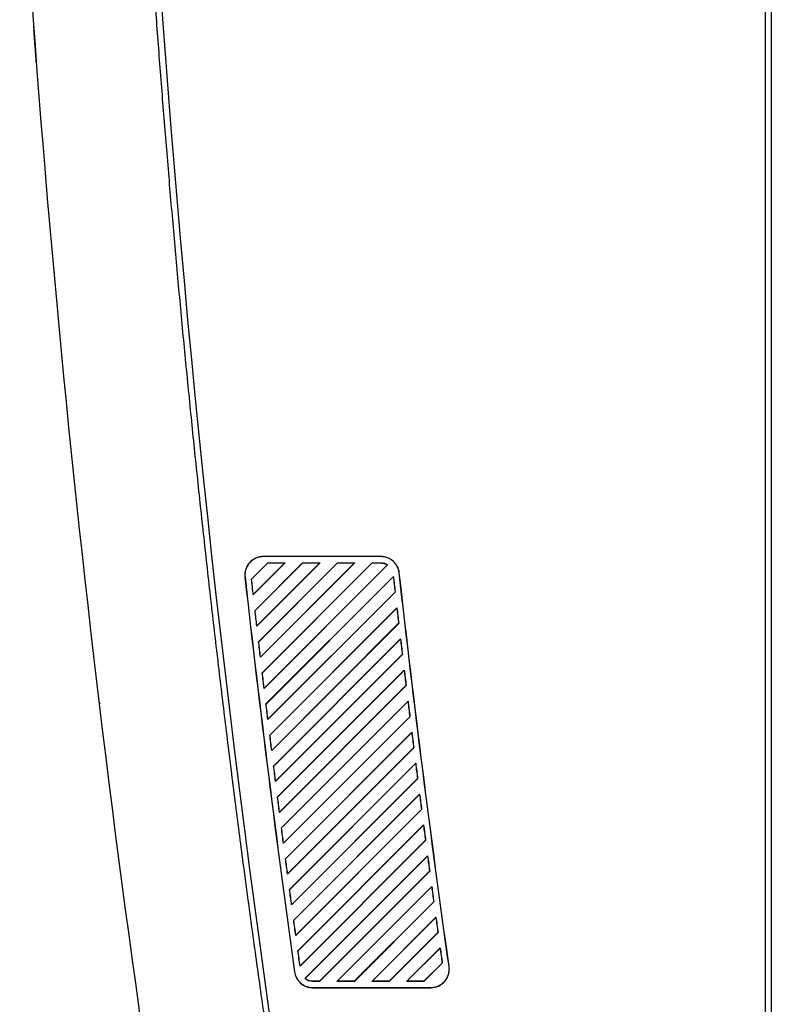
# Model space of a CAD drawing. Header units: millimetres. Extents: x -1263 to 1500, y -1080 to 1468.
# Tile 117 of 166: x 722 to 844, y -114 to 45. Entities that reach past the tile are written whole.
import ezdxf

# ---------------------------------------------------------------- set-up
doc = ezdxf.new("R2010")
doc.units = ezdxf.units.MM

msp = doc.modelspace()

# ---------------------------------------------------------------- linework, layer by layer
at = {"color": 7, "linetype": 'Continuous', "lineweight": 25}
for p, q in [((843.629, 463.305), (843.629, -185.695)), ((842.629, 162.805), (842.629, -186.678)), ((723.705, 45.463), (723.829, 43.775)), ((761.829, -42.713), (759.175, -45.367)), ((761.836, -42.728), (759.191, -45.372)), ((759.461, -47.909), (764.657, -42.713)), ((759.473, -47.877), (764.617, -42.729)), ((767.485, -42.713), (759.75, -50.449)), ((767.492, -42.73), (759.765, -50.455)), ((760.041, -52.986), (770.313, -42.713)), ((760.052, -52.953), (770.269, -42.731)), ((773.141, -42.713), (760.334, -55.521)), ((773.149, -42.732), (760.35, -55.527)), ((760.63, -58.054), (775.969, -42.713)), ((760.642, -58.021), (775.921, -42.733)), ((778.797, -42.713), (760.928, -60.584)), ((778.806, -42.733), (760.945, -60.589)), ((780.211, -41.695), (761.095, -41.695)), ((761.095, -41.713), (761.095, -41.695)), ((780.211, -41.713), (761.095, -41.713)), ((761.229, -63.111), (781.299, -43.039)), ((761.241, -63.078), (781.264, -43.043)), ((761.829, -42.713), (764.657, -42.713)), ((761.829, -42.713), (761.836, -42.728)), ((761.836, -42.728), (764.617, -42.729)), ((764.617, -42.729), (764.657, -42.713)), ((767.485, -42.713), (770.313, -42.713)), ((767.485, -42.713), (767.492, -42.73)), ((767.492, -42.73), (770.269, -42.731)), ((770.269, -42.731), (770.313, -42.713)), ((773.141, -42.713), (775.969, -42.713)), ((773.141, -42.713), (773.149, -42.732)), ((773.149, -42.732), (775.921, -42.733)), ((775.921, -42.733), (775.969, -42.713)), ((778.797, -42.713), (780.211, -42.713)), ((778.797, -42.713), (778.806, -42.733)), ((778.806, -42.733), (780.211, -42.734)), ((780.211, -41.713), (780.211, -41.695)), ((780.211, -42.734), (780.211, -42.713)), ((783.174, -44.361), (783.192, -44.359)), ((758.131, -45.026), (758.114, -45.028)), ((759.191, -45.372), (759.175, -45.367)), ((782.233, -44.933), (761.533, -65.636)), ((782.216, -44.981), (761.549, -65.642)), ((782.233, -44.933), (782.216, -44.981)), ((759.461, -47.909), (759.473, -47.877)), ((761.838, -68.159), (782.521, -47.474)), ((761.85, -68.125), (782.498, -47.465)), ((782.498, -47.465), (782.521, -47.474)), ((759.765, -50.455), (759.75, -50.449)), ((782.811, -50.011), (762.147, -70.679)), ((782.795, -50.059), (762.163, -70.685)), ((782.811, -50.011), (782.795, -50.059)), ((762.457, -73.197), (783.105, -52.546)), ((762.469, -73.163), (783.081, -52.538)), ((783.081, -52.538), (783.105, -52.546)), ((760.041, -52.986), (760.052, -52.953)), ((760.35, -55.527), (760.334, -55.521)), ((783.4, -55.079), (762.77, -75.712)), ((783.383, -55.128), (762.787, -75.718)), ((783.4, -55.079), (783.383, -55.128)), ((760.63, -58.054), (760.642, -58.021)), ((763.086, -78.225), (783.698, -57.609)), ((763.098, -78.19), (783.675, -57.601)), ((783.675, -57.601), (783.698, -57.609)), ((760.945, -60.589), (760.928, -60.584)), ((783.999, -60.137), (763.404, -80.736)), ((783.982, -60.186), (763.421, -80.741)), ((783.999, -60.137), (783.982, -60.186)), ((761.229, -63.111), (761.241, -63.078)), ((763.724, -83.244), (784.302, -62.663)), ((763.736, -83.209), (784.278, -62.654)), ((784.278, -62.654), (784.302, -62.663)), ((784.608, -65.185), (764.047, -85.749)), ((784.591, -65.234), (764.064, -85.755)), ((784.608, -65.185), (784.591, -65.234)), ((761.549, -65.642), (761.533, -65.636)), ((761.838, -68.159), (761.85, -68.125)), ((764.372, -88.252), (784.916, -67.706)), ((764.384, -88.217), (784.892, -67.697)), ((784.892, -67.697), (784.916, -67.706)), ((785.226, -70.224), (764.7, -90.753)), ((785.209, -70.273), (764.717, -90.759)), ((785.226, -70.224), (785.209, -70.273)), ((762.163, -70.685), (762.147, -70.679)), ((762.457, -73.197), (762.469, -73.163)), ((765.029, -93.252), (785.539, -72.739)), ((765.042, -93.216), (785.515, -72.731)), ((785.515, -72.731), (785.539, -72.739)), ((762.787, -75.718), (762.77, -75.712)), ((785.854, -75.252), (765.362, -95.748)), ((785.837, -75.302), (765.38, -95.754)), ((785.854, -75.252), (785.837, -75.302)), ((763.086, -78.225), (763.098, -78.19)), ((765.696, -98.242), (786.172, -77.763)), ((765.709, -98.205), (786.148, -77.754)), ((786.148, -77.754), (786.172, -77.763)), ((763.421, -80.741), (763.404, -80.736)), ((786.493, -80.271), (766.033, -100.733)), ((786.476, -80.321), (766.051, -100.739)), ((786.493, -80.271), (786.476, -80.321)), ((766.373, -103.222), (786.815, -82.776)), ((766.385, -103.185), (786.791, -82.768)), ((786.791, -82.768), (786.815, -82.776)), ((763.724, -83.244), (763.736, -83.209)), ((764.064, -85.755), (764.047, -85.749)), ((787.14, -85.28), (766.715, -105.708)), ((787.123, -85.33), (766.733, -105.715)), ((787.14, -85.28), (787.123, -85.33)), ((767.059, -108.193), (787.468, -87.78)), ((767.071, -108.156), (787.443, -87.772)), ((787.443, -87.772), (787.468, -87.78)), ((764.372, -88.252), (764.384, -88.217)), ((764.717, -90.759), (764.7, -90.753)), ((787.798, -90.279), (767.861, -110.218)), ((787.781, -90.329), (767.888, -110.217)), ((787.798, -90.279), (787.781, -90.329)), ((765.029, -93.252), (765.042, -93.216)), ((770.223, -110.659), (788.105, -92.766)), ((770.23, -110.678), (788.13, -92.775)), ((788.105, -92.766), (788.13, -92.775)), ((765.38, -95.754), (765.362, -95.748)), ((788.465, -95.268), (773.058, -110.678)), ((788.448, -95.319), (773.104, -110.659)), ((788.465, -95.268), (788.448, -95.319)), ((765.696, -98.242), (765.709, -98.205)), ((775.878, -110.658), (788.777, -97.751)), ((775.886, -110.678), (788.802, -97.76)), ((788.777, -97.751), (788.802, -97.76)), ((789.142, -100.249), (778.714, -110.678)), ((789.124, -100.3), (778.765, -110.657)), ((789.142, -100.249), (789.124, -100.3)), ((766.051, -100.739), (766.033, -100.733)), ((766.373, -103.222), (766.385, -103.185)), ((781.533, -110.656), (789.458, -102.726)), ((781.542, -110.678), (789.484, -102.735)), ((789.458, -102.726), (789.484, -102.735)), ((789.828, -105.219), (784.37, -110.678)), ((789.811, -105.271), (784.425, -110.655)), ((789.828, -105.219), (789.811, -105.271)), ((766.733, -105.715), (766.715, -105.708)), ((767.059, -108.193), (767.071, -108.156)), ((787.188, -110.654), (790.149, -107.692)), ((787.198, -110.678), (790.175, -107.701)), ((790.149, -107.692), (790.175, -107.701)), ((791.265, -108.28), (791.283, -108.278)), ((766.177, -109.107), (766.159, -109.109)), ((767.888, -110.217), (767.861, -110.218)), ((770.223, -110.659), (769.13, -110.66)), ((769.13, -110.66), (769.13, -110.678)), ((770.23, -110.678), (769.13, -110.678)), ((769.13, -111.678), (769.13, -111.695)), ((769.13, -111.678), (788.312, -111.678)), ((769.13, -111.695), (788.312, -111.695)), ((770.23, -110.678), (770.223, -110.659)), ((773.104, -110.659), (773.058, -110.678)), ((775.886, -110.678), (773.058, -110.678)), ((775.878, -110.658), (773.104, -110.659)), ((775.886, -110.678), (775.878, -110.658)), ((778.765, -110.657), (778.714, -110.678)), ((781.542, -110.678), (778.714, -110.678)), ((781.533, -110.656), (778.765, -110.657)), ((781.542, -110.678), (781.533, -110.656)), ((784.425, -110.655), (784.37, -110.678)), ((787.198, -110.678), (784.37, -110.678)), ((787.188, -110.654), (784.425, -110.655)), ((787.198, -110.678), (787.188, -110.654)), ((788.312, -111.678), (788.312, -111.695))]:
    msp.add_line(p, q, dxfattribs=at)
for centre, radius, start, end in [((3117.426, 218.648), 2379, 179.183493, 189.057041), ((735.371, -65.051), 1, 186.87718, 213.00532)]:
    msp.add_arc(centre, radius, start, end, dxfattribs=at)
for points in [[(721.517, 78.517), (726.754, -9.838), (736.885, -97.903), (751.846, -185.14)], [(780.211, -42.713), (780.587, -42.713), (780.974, -42.828), (781.299, -43.039)], [(781.264, -43.043), (781.276, -43.041), (781.287, -43.04), (781.299, -43.039)], [(791.265, -108.28), (788.276, -87.012), (785.579, -65.703), (783.174, -44.361)], [(791.283, -108.278), (788.294, -87.01), (785.596, -65.701), (783.192, -44.359)], [(758.114, -45.028), (760.505, -66.424), (763.187, -87.787), (766.159, -109.109)], [(758.131, -45.026), (760.522, -66.422), (763.204, -87.785), (766.177, -109.107)], [(759.461, -47.909), (759.365, -47.062), (759.27, -46.214), (759.175, -45.367)], [(759.473, -47.877), (759.378, -47.042), (759.284, -46.207), (759.191, -45.372)], [(782.216, -44.981), (782.309, -45.809), (782.403, -46.637), (782.498, -47.465)], [(782.233, -44.933), (782.328, -45.78), (782.424, -46.627), (782.521, -47.474)], [(760.041, -52.986), (759.943, -52.141), (759.846, -51.295), (759.75, -50.449)], [(760.052, -52.953), (759.956, -52.121), (759.861, -51.288), (759.765, -50.455)], [(782.795, -50.059), (782.89, -50.886), (782.985, -51.712), (783.081, -52.538)], [(782.811, -50.011), (782.909, -50.856), (783.006, -51.701), (783.105, -52.546)], [(760.63, -58.054), (760.531, -57.21), (760.432, -56.366), (760.334, -55.521)], [(760.642, -58.021), (760.544, -57.189), (760.447, -56.358), (760.35, -55.527)], [(783.383, -55.128), (783.48, -55.952), (783.577, -56.777), (783.675, -57.601)], [(783.4, -55.079), (783.499, -55.923), (783.598, -56.766), (783.698, -57.609)], [(761.229, -63.111), (761.129, -62.269), (761.028, -61.426), (760.928, -60.584)], [(761.241, -63.078), (761.142, -62.248), (761.043, -61.419), (760.945, -60.589)], [(783.982, -60.186), (784.08, -61.009), (784.179, -61.832), (784.278, -62.654)], [(783.999, -60.137), (784.1, -60.979), (784.201, -61.821), (784.302, -62.663)], [(784.591, -65.234), (784.691, -66.055), (784.791, -66.876), (784.892, -67.697)], [(784.608, -65.185), (784.71, -66.026), (784.813, -66.866), (784.916, -67.706)], [(761.838, -68.159), (761.736, -67.318), (761.634, -66.477), (761.533, -65.636)], [(761.85, -68.125), (761.749, -67.297), (761.649, -66.47), (761.549, -65.642)], [(785.209, -70.273), (785.311, -71.092), (785.413, -71.911), (785.515, -72.731)], [(785.226, -70.224), (785.33, -71.062), (785.434, -71.901), (785.539, -72.739)], [(762.457, -73.197), (762.353, -72.358), (762.25, -71.518), (762.147, -70.679)], [(762.469, -73.163), (762.367, -72.337), (762.265, -71.511), (762.163, -70.685)], [(763.086, -78.225), (762.98, -77.387), (762.875, -76.55), (762.77, -75.712)], [(763.098, -78.19), (762.994, -77.366), (762.89, -76.542), (762.787, -75.718)], [(785.837, -75.302), (785.941, -76.119), (786.044, -76.937), (786.148, -77.754)], [(785.854, -75.252), (785.96, -76.089), (786.066, -76.926), (786.172, -77.763)], [(763.724, -83.244), (763.617, -82.408), (763.51, -81.572), (763.404, -80.736)], [(763.736, -83.209), (763.631, -82.386), (763.526, -81.564), (763.421, -80.741)], [(786.476, -80.321), (786.58, -81.136), (786.685, -81.952), (786.791, -82.768)], [(786.493, -80.271), (786.6, -81.106), (786.707, -81.941), (786.815, -82.776)], [(764.372, -88.252), (764.263, -87.418), (764.155, -86.584), (764.047, -85.749)], [(764.384, -88.217), (764.277, -87.396), (764.17, -86.576), (764.064, -85.755)], [(787.123, -85.33), (787.229, -86.144), (787.336, -86.958), (787.443, -87.772)], [(787.14, -85.28), (787.249, -86.113), (787.358, -86.947), (787.468, -87.78)], [(765.029, -93.252), (764.919, -92.419), (764.809, -91.586), (764.7, -90.753)], [(765.042, -93.216), (764.933, -92.397), (764.825, -91.578), (764.717, -90.759)], [(787.781, -90.329), (787.888, -91.142), (787.997, -91.954), (788.105, -92.766)], [(787.798, -90.279), (787.908, -91.111), (788.019, -91.943), (788.13, -92.775)], [(765.696, -98.242), (765.584, -97.41), (765.473, -96.579), (765.362, -95.748)], [(765.709, -98.205), (765.599, -97.388), (765.489, -96.571), (765.38, -95.754)], [(788.448, -95.319), (788.557, -96.13), (788.667, -96.941), (788.777, -97.751)], [(788.465, -95.268), (788.577, -96.099), (788.689, -96.929), (788.802, -97.76)], [(789.124, -100.3), (789.235, -101.109), (789.346, -101.918), (789.458, -102.726)], [(789.142, -100.249), (789.255, -101.077), (789.369, -101.906), (789.484, -102.735)], [(766.373, -103.222), (766.259, -102.392), (766.146, -101.563), (766.033, -100.733)], [(766.385, -103.185), (766.274, -102.37), (766.162, -101.554), (766.051, -100.739)], [(789.811, -105.271), (789.923, -106.078), (790.036, -106.885), (790.149, -107.692)], [(789.828, -105.219), (789.943, -106.046), (790.059, -106.874), (790.175, -107.701)], [(767.059, -108.193), (766.944, -107.365), (766.829, -106.537), (766.715, -105.708)], [(767.071, -108.156), (766.958, -107.342), (766.845, -106.528), (766.733, -105.715)], [(769.13, -110.678), (768.681, -110.678), (768.217, -110.513), (767.861, -110.218)]]:
    msp.add_open_spline(points, degree=3, dxfattribs=at)
for points, knots in [([(767.403, -156.733), (767.136, -155.062), (766.602, -151.72), (765.814, -146.706), (765.036, -141.69), (764.268, -136.673), (763.512, -131.655), (762.767, -126.635), (762.032, -121.615), (761.308, -116.593), (760.594, -111.57), (759.892, -106.546), (759.2, -101.521), (758.519, -96.494), (757.849, -91.467), (757.189, -86.439), (756.541, -81.409), (755.903, -76.379), (755.276, -71.348), (754.659, -66.316), (754.054, -61.283), (753.459, -56.249), (752.875, -51.214), (752.301, -46.178), (751.739, -41.142), (751.187, -36.104), (750.646, -31.066), (750.116, -26.028), (749.596, -20.988), (749.087, -15.948), (748.589, -10.907), (748.102, -5.865), (747.626, -0.823), (747.16, 4.22), (746.705, 9.263), (746.261, 14.307), (745.828, 19.351), (745.405, 24.396), (744.993, 29.442), (744.592, 34.488), (744.202, 39.534), (743.822, 44.581), (743.454, 49.628), (743.096, 54.676), (742.748, 59.724), (742.412, 64.772), (742.086, 69.821), (741.877, 73.187), (741.773, 74.87)], [0, 0, 0, 0, 0.0217773, 0.0435529, 0.0653269, 0.0870991, 0.1088696, 0.1306384, 0.1524056, 0.174171, 0.1959347, 0.2176968, 0.2394571, 0.2612158, 0.2829727, 0.304728, 0.3264815, 0.3482334, 0.3699835, 0.391732, 0.4134788, 0.4352238, 0.4569672, 0.4787089, 0.5004488, 0.5221871, 0.5439237, 0.5656586, 0.5873918, 0.6091233, 0.6308531, 0.6525812, 0.6743076, 0.6960323, 0.7177553, 0.7394766, 0.7611962, 0.7829141, 0.8046303, 0.8263449, 0.8480577, 0.8697688, 0.8914783, 0.913186, 0.934892, 0.9565964, 0.978299, 1, 1, 1, 1]), ([(724.218, 38.582), (724.218, 38.582), (724.216, 38.616), (724.208, 38.713), (724.205, 38.754), (724.198, 38.851), (724.194, 38.909), (724.179, 39.102), (724.167, 39.26), (724.139, 39.632), (724.122, 39.849), (724.086, 40.326), (724.067, 40.585), (724.025, 41.149), (724.002, 41.452), (723.955, 42.079), (723.931, 42.404), (723.881, 43.08), (723.855, 43.426), (723.829, 43.775)], [0, 0, 0, 0, 0.125, 0.125, 0.1875, 0.1875, 0.25, 0.25, 0.375, 0.375, 0.5, 0.5, 0.625, 0.625, 0.75, 0.75, 0.875, 0.875, 1, 1, 1, 1]), ([(761.095, -41.695), (760.674, -41.695), (760.254, -41.785), (759.486, -42.128), (759.139, -42.382), (758.579, -43.009), (758.365, -43.382), (758.109, -44.183), (758.067, -44.61), (758.114, -45.028)], [4.712389, 4.712389, 4.712389, 4.712389, 5.1329168, 5.1329168, 5.5534447, 5.5534447, 5.9739725, 5.9739725, 6.3945003, 6.3945003, 6.3945003, 6.3945003]), ([(761.095, -41.713), (760.884, -41.713), (760.676, -41.735), (760.269, -41.822), (760.067, -41.888), (759.686, -42.058), (759.506, -42.163), (759.167, -42.41), (759.011, -42.552), (758.733, -42.862), (758.61, -43.033), (758.402, -43.397), (758.318, -43.588), (758.191, -43.985), (758.148, -44.194), (758.107, -44.608), (758.108, -44.817), (758.131, -45.026)], [0, 0, 0, 0, 0.125, 0.125, 0.25, 0.25, 0.375, 0.375, 0.5, 0.5, 0.625, 0.625, 0.75, 0.75, 0.875, 0.875, 1, 1, 1, 1]), ([(783.192, -44.359), (783.151, -43.997), (783.043, -43.642), (782.709, -42.994), (782.482, -42.701), (781.938, -42.215), (781.621, -42.022), (780.94, -41.762), (780.576, -41.695), (780.211, -41.695)], [3.2538108, 3.2538108, 3.2538108, 3.2538108, 3.6184554, 3.6184554, 3.9830999, 3.9830999, 4.3477444, 4.3477444, 4.712389, 4.712389, 4.712389, 4.712389]), ([(783.174, -44.361), (783.154, -44.179), (783.117, -44.002), (783.012, -43.657), (782.944, -43.488), (782.777, -43.164), (782.679, -43.012), (782.459, -42.727), (782.334, -42.592), (782.063, -42.35), (781.918, -42.243), (781.61, -42.055), (781.444, -41.974), (781.106, -41.844), (780.933, -41.796), (780.577, -41.73), (780.394, -41.713), (780.211, -41.713)], [0, 0, 0, 0, 0.125, 0.125, 0.25, 0.25, 0.375, 0.375, 0.5, 0.5, 0.625, 0.625, 0.75, 0.75, 0.875, 0.875, 1, 1, 1, 1]), ([(780.211, -42.734), (780.398, -42.734), (780.58, -42.762), (780.935, -42.867), (781.107, -42.943), (781.264, -43.043)], [0, 0, 0, 0, 0.5, 0.5, 1, 1, 1, 1]), ([(788.312, -111.695), (788.74, -111.695), (789.167, -111.602), (789.945, -111.248), (790.296, -110.986), (790.857, -110.341), (791.067, -109.957), (791.31, -109.137), (791.342, -108.701), (791.283, -108.278)], [1.5707963, 1.5707963, 1.5707963, 1.5707963, 1.9984082, 1.9984082, 2.4260201, 2.4260201, 2.853632, 2.853632, 3.2812439, 3.2812439, 3.2812439, 3.2812439]), ([(788.312, -111.678), (788.527, -111.678), (788.738, -111.655), (789.152, -111.565), (789.357, -111.497), (789.743, -111.32), (789.925, -111.213), (790.268, -110.957), (790.425, -110.811), (790.702, -110.492), (790.825, -110.315), (791.03, -109.941), (791.111, -109.746), (791.232, -109.338), (791.271, -109.126), (791.302, -108.704), (791.295, -108.493), (791.265, -108.28)], [0, 0, 0, 0, 0.125, 0.125, 0.25, 0.25, 0.375, 0.375, 0.5, 0.5, 0.625, 0.625, 0.75, 0.75, 0.875, 0.875, 1, 1, 1, 1]), ([(766.159, -109.109), (766.209, -109.464), (766.322, -109.81), (766.663, -110.439), (766.891, -110.723), (767.431, -111.193), (767.744, -111.379), (768.414, -111.63), (768.772, -111.695), (769.13, -111.695)], [0.1385248, 0.1385248, 0.1385248, 0.1385248, 0.4965927, 0.4965927, 0.8546606, 0.8546606, 1.2127284, 1.2127284, 1.5707963, 1.5707963, 1.5707963, 1.5707963]), ([(766.177, -109.107), (766.226, -109.463), (766.338, -109.801), (766.594, -110.274), (766.692, -110.421), (766.913, -110.698), (767.038, -110.828), (767.307, -111.062), (767.451, -111.166), (767.755, -111.347), (767.918, -111.426), (768.251, -111.551), (768.422, -111.598), (768.771, -111.661), (768.951, -111.678), (769.13, -111.678)], [0, 0, 0, 0, 0.25, 0.25, 0.375, 0.375, 0.5, 0.5, 0.625, 0.625, 0.75, 0.75, 0.875, 0.875, 1, 1, 1, 1]), ([(769.13, -110.66), (768.904, -110.66), (768.684, -110.62), (768.258, -110.467), (768.063, -110.36), (767.888, -110.217)], [0, 0, 0, 0, 0.5, 0.5, 1, 1, 1, 1])]:
    msp.add_open_spline(points, degree=3, knots=knots, dxfattribs=at)

doc.saveas('drawing.dxf')
